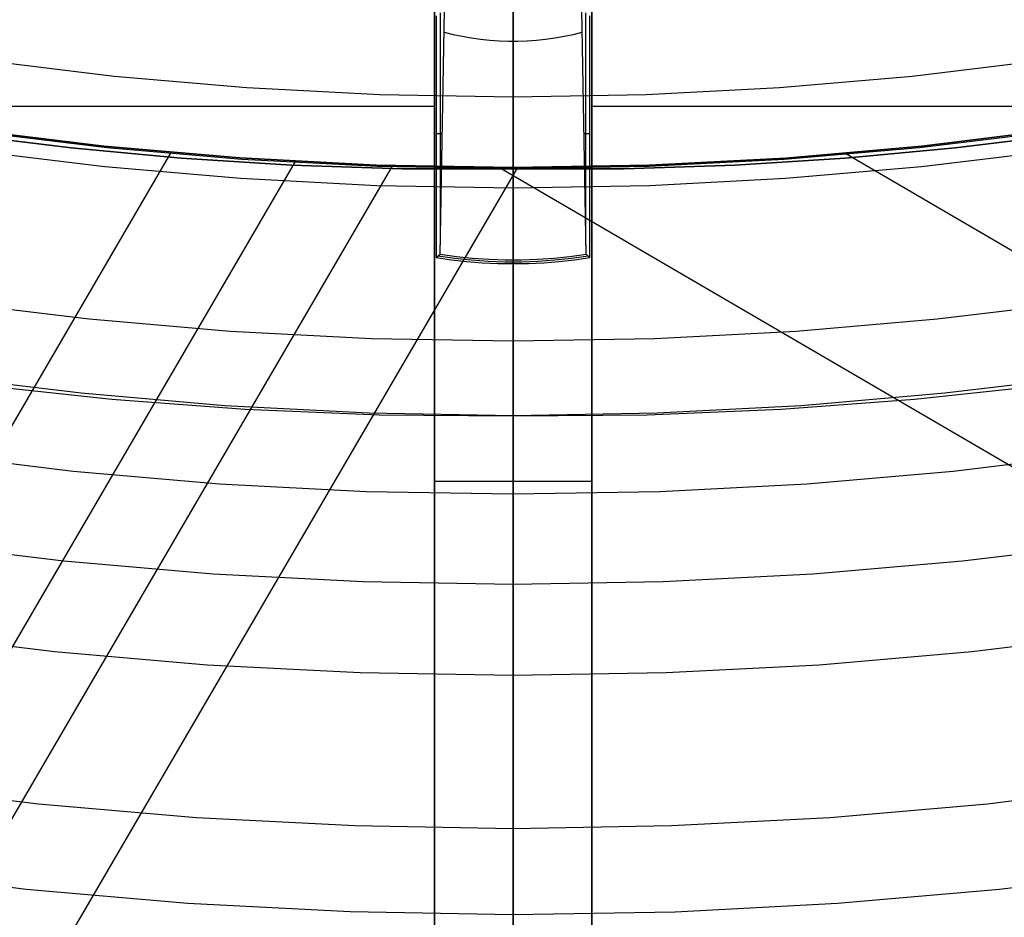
# Model space of a CAD drawing. Header units: millimetres. Extents: x 8926 to 10090, y -5004 to -3986.
# Tile 58 of 256: x 9501 to 9513, y -4413 to -4402. Entities that reach past the tile are written whole.
import ezdxf

# ---------------------------------------------------------------- set-up
doc = ezdxf.new("R2010")
doc.units = ezdxf.units.MM
for name, color, linetype in [('1', 7, 'Continuous'), ('COLOR EXT', 7, 'Continuous'), ('luz', 7, 'Continuous')]:
    doc.layers.add(name, color=color, linetype=linetype)
doc.layers.add('BLANCO METALICO', color=7, linetype='Continuous', true_color=0xededed)

msp = doc.modelspace()

# ---------------------------------------------------------------- linework, layer by layer
at = {"layer": '1', "color": 250, "true_color": 0x111111}
for p, q in [((9506.805, -4421.498, 45.792), (9506.805, -4380.656, 45.792)), ((9506.805, -4401.59, 88.919), (9506.805, -4401.686, 88.879)), ((9506.805, -4401.686, 88.879), (9506.805, -4401.781, 88.836)), ((9506.805, -4401.781, 88.836), (9506.805, -4401.874, 88.79)), ((9506.805, -4401.874, 88.79), (9506.805, -4401.966, 88.74)), ((9506.805, -4401.966, 88.74), (9506.805, -4402.056, 88.688)), ((9506.805, -4402.056, 88.688), (9506.805, -4402.144, 88.632)), ((9506.805, -4402.144, 88.632), (9506.805, -4402.23, 88.574)), ((9506.805, -4402.23, 88.574), (9506.805, -4402.313, 88.512)), ((9506.805, -4402.313, 88.512), (9506.805, -4402.395, 88.448)), ((9506.805, -4402.395, 88.448), (9506.805, -4402.475, 88.381)), ((9506.805, -4402.475, 88.381), (9506.805, -4402.552, 88.311)), ((9506.805, -4402.552, 88.311), (9506.805, -4402.627, 88.239)), ((9506.805, -4402.627, 88.239), (9506.805, -4402.699, 88.164)), ((9506.805, -4402.699, 88.164), (9506.805, -4402.769, 88.087)), ((9506.805, -4402.769, 88.087), (9506.805, -4402.836, 88.008)), ((9506.805, -4402.836, 88.008), (9506.805, -4402.9, 87.926)), ((9506.805, -4402.9, 87.926), (9506.805, -4402.961, 87.842)), ((9506.805, -4402.961, 87.842), (9506.805, -4403.02, 87.756)), ((9499.789, -4403.078, 64.238), (9501.182, -4403.252, 64.238)), ((9501.182, -4403.252, 86.085), (9499.789, -4403.078, 86.085)), ((9501.635, -4403.251, 75.162), (9499.921, -4403.043, 75.162)), ((9506.805, -4403.02, 87.756), (9506.805, -4403.076, 87.668)), ((9506.805, -4403.076, 87.668), (9506.805, -4403.128, 87.578)), ((9513.69, -4403.043, 75.162), (9511.976, -4403.251, 75.162)), ((9512.428, -4403.252, 64.238), (9513.822, -4403.078, 64.238)), ((9513.822, -4403.078, 86.085), (9512.428, -4403.252, 86.085)), ((9506.805, -4403.128, 87.578), (9506.805, -4403.178, 87.487)), ((9506.805, -4403.178, 87.487), (9506.805, -4403.224, 87.393)), ((9506.805, -4403.224, 87.393), (9506.805, -4403.267, 87.299)), ((9501.182, -4403.252, 64.238), (9502.582, -4403.383, 64.238)), ((9502.582, -4403.383, 86.085), (9501.182, -4403.252, 86.085)), ((9503.355, -4403.4, 75.162), (9501.635, -4403.251, 75.162)), ((9506.805, -4403.267, 87.299), (9506.805, -4403.307, 87.203)), ((9506.805, -4403.307, 87.203), (9506.805, -4403.343, 87.105)), ((9506.805, -4403.343, 87.105), (9506.805, -4403.376, 87.007)), ((9511.976, -4403.251, 75.162), (9510.256, -4403.4, 75.162)), ((9511.029, -4403.383, 64.238), (9512.428, -4403.252, 64.238)), ((9512.428, -4403.252, 86.085), (9511.029, -4403.383, 86.085)), ((9502.582, -4403.383, 64.238), (9503.986, -4403.472, 64.238)), ((9503.986, -4403.472, 86.085), (9502.582, -4403.383, 86.085)), ((9505.079, -4403.489, 75.162), (9503.355, -4403.4, 75.162)), ((9503.986, -4403.472, 64.238), (9505.394, -4403.517, 64.238)), ((9505.394, -4403.517, 86.085), (9503.986, -4403.472, 86.085)), ((9506.805, -4403.376, 87.007), (9506.805, -4403.406, 86.907)), ((9506.805, -4403.406, 86.907), (9506.805, -4403.432, 86.806)), ((9506.805, -4403.432, 86.806), (9506.805, -4403.455, 86.705)), ((9506.805, -4403.455, 86.705), (9506.805, -4403.475, 86.603)), ((9506.805, -4403.475, 86.603), (9506.805, -4403.491, 86.5)), ((9508.217, -4403.517, 64.238), (9509.625, -4403.472, 64.238)), ((9509.625, -4403.472, 86.085), (9508.217, -4403.517, 86.085)), ((9510.256, -4403.4, 75.162), (9508.532, -4403.489, 75.162)), ((9509.625, -4403.472, 64.238), (9511.029, -4403.383, 64.238)), ((9511.029, -4403.383, 86.085), (9509.625, -4403.472, 86.085)), ((9506.805, -4403.519, 75.162), (9505.079, -4403.489, 75.162)), ((9505.394, -4403.517, 64.238), (9506.805, -4403.519, 64.238)), ((9506.805, -4403.519, 86.085), (9505.394, -4403.517, 86.085)), ((9508.532, -4403.489, 75.162), (9506.805, -4403.519, 75.162)), ((9506.805, -4403.491, 86.5), (9506.805, -4403.503, 86.397)), ((9506.805, -4403.503, 86.397), (9506.805, -4403.512, 86.293)), ((9506.805, -4403.512, 86.293), (9506.805, -4403.517, 86.189)), ((9506.805, -4403.519, 64.238), (9508.217, -4403.517, 64.238)), ((9508.217, -4403.517, 86.085), (9506.805, -4403.519, 86.085)), ((9506.805, -4403.517, 86.189), (9506.805, -4403.519, 86.085)), ((9506.805, -4403.521, 64.131), (9506.805, -4403.519, 64.238)), ((9506.805, -4403.519, 86.085), (9506.805, -4403.519, 64.238)), ((9506.805, -4403.526, 64.024), (9506.805, -4403.521, 64.131)), ((9506.805, -4403.535, 63.917), (9506.805, -4403.526, 64.024)), ((9506.805, -4403.548, 63.811), (9506.805, -4403.535, 63.917)), ((9506.805, -4403.565, 63.705), (9506.805, -4403.548, 63.811)), ((9506.805, -4403.585, 63.599), (9506.805, -4403.565, 63.705)), ((9506.805, -4403.608, 63.495), (9506.805, -4403.585, 63.599)), ((9506.805, -4403.635, 63.391), (9506.805, -4403.608, 63.495)), ((9506.805, -4403.666, 63.289), (9506.805, -4403.635, 63.391)), ((9506.805, -4403.7, 63.187), (9506.805, -4403.666, 63.289)), ((9506.805, -4403.738, 63.087), (9506.805, -4403.7, 63.187)), ((9506.805, -4403.779, 62.988), (9506.805, -4403.738, 63.087)), ((9506.805, -4403.823, 62.89), (9506.805, -4403.779, 62.988)), ((9506.805, -4403.871, 62.794), (9506.805, -4403.823, 62.89)), ((9506.805, -4403.922, 62.7), (9506.805, -4403.871, 62.794)), ((9506.805, -4403.976, 62.607), (9506.805, -4403.922, 62.7)), ((9506.805, -4404.033, 62.517), (9506.805, -4403.976, 62.607)), ((9506.805, -4404.093, 62.428), (9506.805, -4404.033, 62.517)), ((9506.805, -4404.157, 62.342), (9506.805, -4404.093, 62.428)), ((9506.805, -4404.223, 62.258), (9506.805, -4404.157, 62.342)), ((9506.805, -4404.292, 62.176), (9506.805, -4404.223, 62.258)), ((9506.805, -4404.364, 62.096), (9506.805, -4404.292, 62.176)), ((9506.805, -4404.438, 62.019), (9506.805, -4404.364, 62.096)), ((9506.805, -4404.515, 61.945), (9506.805, -4404.438, 62.019)), ((9506.805, -4404.595, 61.873), (9506.805, -4404.515, 61.945)), ((9506.805, -4404.677, 61.804), (9506.805, -4404.595, 61.873)), ((9506.805, -4404.761, 61.738), (9506.805, -4404.677, 61.804)), ((9506.805, -4404.847, 61.674), (9506.805, -4404.761, 61.738)), ((9506.805, -4404.936, 61.614), (9506.805, -4404.847, 61.674)), ((9506.805, -4405.027, 61.557), (9506.805, -4404.936, 61.614)), ((9506.805, -4405.119, 61.503), (9506.805, -4405.027, 61.557)), ((9506.805, -4405.213, 61.452), (9506.805, -4405.119, 61.503)), ((9506.805, -4405.309, 61.404), (9506.805, -4405.213, 61.452)), ((9506.805, -4405.407, 61.36), (9506.805, -4405.309, 61.404)), ((9506.805, -4405.506, 61.319), (9506.805, -4405.407, 61.36)), ((9506.805, -4405.606, 61.281), (9506.805, -4405.506, 61.319)), ((9506.805, -4405.708, 61.247), (9506.805, -4405.606, 61.281)), ((9506.805, -4405.81, 61.216), (9506.805, -4405.708, 61.247)), ((9506.805, -4405.914, 61.189), (9506.805, -4405.81, 61.216)), ((9506.805, -4406.018, 61.166), (9506.805, -4405.914, 61.189)), ((9506.805, -4406.124, 61.146), (9506.805, -4406.018, 61.166)), ((9501.31, -4406.372, 61.1), (9499.489, -4406.151, 61.1)), ((9506.805, -4406.23, 61.129), (9506.805, -4406.124, 61.146)), ((9506.805, -4406.336, 61.116), (9506.805, -4406.23, 61.129)), ((9514.122, -4406.151, 61.1), (9512.3, -4406.372, 61.1)), ((9500.001, -4406.264, 61.1), (9501.697, -4406.447, 61.1)), ((9506.805, -4406.443, 61.107), (9506.805, -4406.336, 61.116)), ((9511.914, -4406.447, 61.1), (9513.609, -4406.264, 61.1)), ((9503.138, -4406.53, 61.1), (9501.31, -4406.372, 61.1)), ((9501.697, -4406.447, 61.1), (9503.397, -4406.574, 61.1)), ((9506.805, -4406.55, 61.102), (9506.805, -4406.443, 61.107)), ((9510.214, -4406.574, 61.1), (9511.914, -4406.447, 61.1)), ((9512.3, -4406.372, 61.1), (9510.472, -4406.53, 61.1)), ((9504.971, -4406.625, 61.1), (9503.138, -4406.53, 61.1)), ((9503.397, -4406.574, 61.1), (9505.1, -4406.644, 61.1)), ((9506.805, -4406.657, 61.1), (9506.805, -4406.55, 61.102)), ((9508.51, -4406.644, 61.1), (9510.214, -4406.574, 61.1)), ((9510.472, -4406.53, 61.1), (9508.64, -4406.625, 61.1)), ((9506.805, -4406.657, 61.1), (9504.971, -4406.625, 61.1)), ((9505.1, -4406.644, 61.1), (9506.805, -4406.657, 61.1)), ((9508.64, -4406.625, 61.1), (9506.805, -4406.657, 61.1)), ((9506.805, -4406.657, 61.1), (9508.51, -4406.644, 61.1)), ((9506.805, -4418.572, 61.1), (9506.805, -4406.657, 61.1))]:
    msp.add_line(p, q, dxfattribs=at)
at = {"layer": '1', "color": 29, "true_color": 0x4d342b}
for p, q in [((9499.873, -4403.017, 34.462), (9501.598, -4403.228, 34.462)), ((9499.873, -4403.017, 42.462), (9501.598, -4403.228, 42.462)), ((9499.873, -4403.017, 70.562), (9501.598, -4403.228, 70.562)), ((9499.873, -4403.017, 76.062), (9501.598, -4403.228, 76.062)), ((9501.598, -4403.228, 38.462), (9499.873, -4403.017, 38.462)), ((9501.598, -4403.228, 73.312), (9499.873, -4403.017, 73.312)), ((9512.005, -4403.229, 34.462), (9513.73, -4403.018, 34.462)), ((9512.005, -4403.229, 42.462), (9513.73, -4403.018, 42.462)), ((9512.005, -4403.229, 70.562), (9513.73, -4403.018, 70.562)), ((9512.005, -4403.229, 76.062), (9513.73, -4403.018, 76.062)), ((9513.73, -4403.018, 38.462), (9512.005, -4403.229, 38.462)), ((9513.73, -4403.018, 73.312), (9512.005, -4403.229, 73.312)), ((9502.451, -4403.31, 70.562), (9497.246, -4412.232, 70.562)), ((9501.598, -4403.228, 34.462), (9503.329, -4403.379, 34.462)), ((9501.598, -4403.228, 42.462), (9503.329, -4403.379, 42.462)), ((9501.598, -4403.228, 70.562), (9503.329, -4403.379, 70.562)), ((9501.598, -4403.228, 76.062), (9503.329, -4403.379, 76.062)), ((9503.329, -4403.379, 38.462), (9501.598, -4403.228, 38.462)), ((9503.329, -4403.379, 73.312), (9501.598, -4403.228, 73.312)), ((9510.274, -4403.38, 34.462), (9512.005, -4403.229, 34.462)), ((9510.274, -4403.38, 42.462), (9512.005, -4403.229, 42.462)), ((9510.274, -4403.38, 70.562), (9512.005, -4403.229, 70.562)), ((9510.274, -4403.38, 76.062), (9512.005, -4403.229, 76.062)), ((9512.005, -4403.229, 38.462), (9510.274, -4403.38, 38.462)), ((9512.005, -4403.229, 73.312), (9510.274, -4403.38, 73.312)), ((9511.037, -4403.321, 42.462), (9534.735, -4417.146, 42.462)), ((9504.033, -4403.423, 76.062), (9495.702, -4417.702, 76.062)), ((9503.329, -4403.379, 34.462), (9505.064, -4403.47, 34.462)), ((9503.329, -4403.379, 42.462), (9505.064, -4403.47, 42.462)), ((9503.329, -4403.379, 70.562), (9505.064, -4403.47, 70.562)), ((9503.329, -4403.379, 76.062), (9505.064, -4403.47, 76.062)), ((9505.064, -4403.47, 38.462), (9503.329, -4403.379, 38.462)), ((9505.064, -4403.47, 73.312), (9503.329, -4403.379, 73.312)), ((9505.064, -4403.47, 34.462), (9506.802, -4403.5, 34.462)), ((9505.064, -4403.47, 42.462), (9506.802, -4403.5, 42.462)), ((9505.064, -4403.47, 70.562), (9506.802, -4403.5, 70.562)), ((9505.064, -4403.47, 76.062), (9506.802, -4403.5, 76.062)), ((9506.802, -4403.5, 38.462), (9505.064, -4403.47, 38.462)), ((9506.802, -4403.5, 73.312), (9505.064, -4403.47, 73.312)), ((9506.802, -4403.5, 34.462), (9508.539, -4403.47, 34.462)), ((9506.802, -4403.5, 42.462), (9508.539, -4403.47, 42.462)), ((9506.802, -4403.5, 70.562), (9508.539, -4403.47, 70.562)), ((9506.802, -4403.5, 76.062), (9508.539, -4403.47, 76.062)), ((9508.539, -4403.47, 38.462), (9506.802, -4403.5, 38.462)), ((9508.539, -4403.47, 73.312), (9506.802, -4403.5, 73.312)), ((9508.539, -4403.47, 34.462), (9510.274, -4403.38, 34.462)), ((9508.539, -4403.47, 42.462), (9510.274, -4403.38, 42.462)), ((9508.539, -4403.47, 70.562), (9510.274, -4403.38, 70.562)), ((9508.539, -4403.47, 76.062), (9510.274, -4403.38, 76.062)), ((9510.274, -4403.38, 38.462), (9508.539, -4403.47, 38.462)), ((9510.274, -4403.38, 73.312), (9508.539, -4403.47, 73.312)), ((9506.861, -4403.5, 34.462), (9493.018, -4427.227, 34.462)), ((9505.27, -4403.477, 42.462), (9494.516, -4421.91, 42.462)), ((9506.63, -4403.5, 34.462), (9537.912, -4421.75, 34.462)), ((9500.608, -4412.682, 70.562), (9498.555, -4412.431, 70.562)), ((9515.047, -4412.432, 70.562), (9512.994, -4412.683, 70.562)), ((9502.668, -4412.861, 70.562), (9500.608, -4412.682, 70.562)), ((9512.994, -4412.683, 70.562), (9510.934, -4412.862, 70.562)), ((9504.733, -4412.969, 70.562), (9502.668, -4412.861, 70.562)), ((9510.934, -4412.862, 70.562), (9508.869, -4412.97, 70.562)), ((9506.801, -4413.005, 70.562), (9504.733, -4412.969, 70.562)), ((9508.869, -4412.97, 70.562), (9506.801, -4413.005, 70.562))]:
    msp.add_line(p, q, dxfattribs=at)
at = {"layer": 'BLANCO METALICO'}
for p, q in [((9506.805, -4378.505, 219.916), (9506.805, -4451.705, 219.916)), ((9506.805, -4451.705, 219.116), (9506.805, -4379.005, 219.116))]:
    msp.add_line(p, q, dxfattribs=at)
at = {"layer": 'COLOR EXT', "color": 30, "true_color": 0xff8d00}
for p, q in [((9505.805, -4426.498, 21.262), (9505.805, -4388.482, 21.262)), ((9505.805, -4388.482, 25.262), (9505.805, -4426.498, 25.262)), ((9505.805, -4426.498, 23.262), (9505.805, -4388.482, 23.262)), ((9506.805, -4426.505, 25.262), (9506.805, -4388.496, 25.262)), ((9507.805, -4388.482, 21.262), (9507.805, -4426.498, 21.262)), ((9507.805, -4426.498, 25.262), (9507.805, -4388.482, 25.262)), ((9507.805, -4388.482, 23.262), (9507.805, -4426.498, 23.262)), ((9505.828, -4401.572, 19.162), (9505.828, -4404.646, 19.162)), ((9505.878, -4404.604, 16.34), (9505.931, -4401.496, 13.286)), ((9505.88, -4404.487, 16.224), (9505.88, -4401.534, 16.224)), ((9507.733, -4404.604, 16.34), (9507.68, -4401.496, 13.286)), ((9507.731, -4404.487, 16.224), (9507.731, -4401.534, 16.224)), ((9507.782, -4404.646, 19.162), (9507.782, -4401.572, 19.162)), ((9506.805, -4401.621, 13.286), (9506.805, -4404.674, 16.34)), ((9505.926, -4401.778, 13.56), (9506.041, -4401.807, 13.56)), ((9506.041, -4401.807, 13.56), (9506.157, -4401.832, 13.56)), ((9506.157, -4401.832, 13.56), (9506.274, -4401.852, 13.56)), ((9507.337, -4401.852, 13.56), (9507.453, -4401.832, 13.56)), ((9507.453, -4401.832, 13.56), (9507.569, -4401.807, 13.56)), ((9507.569, -4401.807, 13.56), (9507.684, -4401.778, 13.56)), ((9506.274, -4401.852, 13.56), (9506.391, -4401.869, 13.56)), ((9506.391, -4401.869, 13.56), (9506.509, -4401.881, 13.56)), ((9506.509, -4401.881, 13.56), (9506.628, -4401.889, 13.56)), ((9506.628, -4401.889, 13.56), (9506.746, -4401.894, 13.56)), ((9506.746, -4401.894, 13.56), (9506.865, -4401.894, 13.56)), ((9506.865, -4401.894, 13.56), (9506.983, -4401.889, 13.56)), ((9506.983, -4401.889, 13.56), (9507.101, -4401.881, 13.56)), ((9507.101, -4401.881, 13.56), (9507.219, -4401.869, 13.56)), ((9507.219, -4401.869, 13.56), (9507.337, -4401.852, 13.56)), ((9459.002, -4402.722, 21.262), (9505.805, -4402.722, 21.262)), ((9507.805, -4402.722, 21.262), (9554.608, -4402.722, 21.262)), ((9505.904, -4403.071, 14.824), (9505.828, -4403.071, 19.162)), ((9507.782, -4403.071, 19.162), (9507.706, -4403.071, 14.824)), ((9505.828, -4404.646, 19.162), (9505.878, -4404.604, 16.34)), ((9505.878, -4404.604, 16.34), (9506.083, -4404.631, 16.34)), ((9507.528, -4404.631, 16.34), (9507.733, -4404.604, 16.34)), ((9507.782, -4404.646, 19.162), (9507.733, -4404.604, 16.34)), ((9505.828, -4404.646, 19.162), (9506.023, -4404.674, 19.162)), ((9505.853, -4404.625, 17.751), (9506.063, -4404.654, 17.751)), ((9506.023, -4404.674, 19.162), (9506.218, -4404.695, 19.162)), ((9506.063, -4404.654, 17.751), (9506.275, -4404.676, 17.751)), ((9506.083, -4404.631, 16.34), (9506.289, -4404.652, 16.34)), ((9506.218, -4404.695, 19.162), (9506.413, -4404.711, 19.162)), ((9506.275, -4404.676, 17.751), (9506.487, -4404.69, 17.751)), ((9506.289, -4404.652, 16.34), (9506.495, -4404.666, 16.34)), ((9506.413, -4404.711, 19.162), (9506.609, -4404.72, 19.162)), ((9506.487, -4404.69, 17.751), (9506.699, -4404.698, 17.751)), ((9506.495, -4404.666, 16.34), (9506.702, -4404.673, 16.34)), ((9506.609, -4404.72, 19.162), (9506.805, -4404.723, 19.162)), ((9506.699, -4404.698, 17.751), (9506.912, -4404.698, 17.751)), ((9506.702, -4404.673, 16.34), (9506.909, -4404.673, 16.34)), ((9506.805, -4404.674, 16.34), (9506.805, -4404.723, 19.162)), ((9506.805, -4404.723, 19.162), (9507.001, -4404.72, 19.162)), ((9506.805, -4417.79, 19.162), (9506.805, -4404.723, 19.162)), ((9506.909, -4404.673, 16.34), (9507.116, -4404.666, 16.34)), ((9506.912, -4404.698, 17.751), (9507.124, -4404.69, 17.751)), ((9507.001, -4404.72, 19.162), (9507.197, -4404.711, 19.162)), ((9507.116, -4404.666, 16.34), (9507.322, -4404.652, 16.34)), ((9507.124, -4404.69, 17.751), (9507.336, -4404.676, 17.751)), ((9507.197, -4404.711, 19.162), (9507.393, -4404.695, 19.162)), ((9507.322, -4404.652, 16.34), (9507.528, -4404.631, 16.34)), ((9507.336, -4404.676, 17.751), (9507.547, -4404.654, 17.751)), ((9507.393, -4404.695, 19.162), (9507.588, -4404.674, 19.162)), ((9507.547, -4404.654, 17.751), (9507.758, -4404.625, 17.751)), ((9507.588, -4404.674, 19.162), (9507.782, -4404.646, 19.162)), ((9505.805, -4407.49, 21.262), (9505.805, -4407.49, 25.262)), ((9507.805, -4407.494, 25.262), (9505.805, -4407.494, 25.262)), ((9507.805, -4407.49, 21.262), (9507.805, -4407.49, 25.262))]:
    msp.add_line(p, q, dxfattribs=at)
at = {"layer": 'luz', "color": 7, "true_color": 0xffffff}
for p, q in [((9506.805, -4398.901, -18.754), (9506.805, -4405.231, -20.432)), ((9506.805, -4401.619, -25.685), (9506.805, -4401.699, -25.678)), ((9506.805, -4401.699, -25.678), (9506.805, -4401.778, -25.668)), ((9506.805, -4401.778, -25.668), (9506.805, -4401.857, -25.656)), ((9506.805, -4401.857, -25.656), (9506.805, -4401.936, -25.64)), ((9506.805, -4401.936, -25.64), (9506.805, -4402.014, -25.622)), ((9506.805, -4402.014, -25.622), (9506.805, -4402.091, -25.602)), ((9506.805, -4402.091, -25.602), (9506.805, -4402.167, -25.578)), ((9501.729, -4402.342, -25.384), (9500.047, -4402.138, -25.384)), ((9506.805, -4402.167, -25.578), (9506.805, -4402.243, -25.552)), ((9513.564, -4402.138, -25.384), (9511.881, -4402.342, -25.384)), ((9503.418, -4402.488, -25.384), (9501.729, -4402.342, -25.384)), ((9506.805, -4402.243, -25.552), (9506.805, -4402.318, -25.524)), ((9506.805, -4402.318, -25.524), (9506.805, -4402.391, -25.492)), ((9511.881, -4402.342, -25.384), (9510.193, -4402.488, -25.384)), ((9506.805, -4402.391, -25.492), (9506.805, -4402.464, -25.459)), ((9506.805, -4402.464, -25.459), (9506.805, -4402.535, -25.422)), ((9505.111, -4402.576, -25.384), (9503.418, -4402.488, -25.384)), ((9506.805, -4402.605, -25.384), (9505.111, -4402.576, -25.384)), ((9506.805, -4402.535, -25.422), (9506.805, -4402.605, -25.384)), ((9508.5, -4402.576, -25.384), (9506.805, -4402.605, -25.384)), ((9510.193, -4402.488, -25.384), (9508.5, -4402.576, -25.384)), ((9506.805, -4402.675, -25.345), (9506.805, -4402.605, -25.384)), ((9506.805, -4402.747, -25.309), (9506.805, -4402.675, -25.345)), ((9506.805, -4402.819, -25.275), (9506.805, -4402.747, -25.309)), ((9506.805, -4402.893, -25.244), (9506.805, -4402.819, -25.275)), ((9506.805, -4402.968, -25.215), (9506.805, -4402.893, -25.244)), ((9506.805, -4403.043, -25.189), (9506.805, -4402.968, -25.215)), ((9506.805, -4403.12, -25.166), (9506.805, -4403.043, -25.189)), ((9506.805, -4403.197, -25.145), (9506.805, -4403.12, -25.166)), ((9506.805, -4403.275, -25.127), (9506.805, -4403.197, -25.145)), ((9499.888, -4403.28, -25.076), (9501.61, -4403.489, -25.076)), ((9506.805, -4403.354, -25.112), (9506.805, -4403.275, -25.127)), ((9512.001, -4403.489, -25.076), (9513.723, -4403.28, -25.076)), ((9506.805, -4403.433, -25.099), (9506.805, -4403.354, -25.112)), ((9506.805, -4403.512, -25.089), (9506.805, -4403.433, -25.099)), ((9501.61, -4403.489, -25.076), (9503.338, -4403.638, -25.076)), ((9506.805, -4403.592, -25.082), (9506.805, -4403.512, -25.089)), ((9506.805, -4403.671, -25.078), (9506.805, -4403.592, -25.082)), ((9510.272, -4403.638, -25.076), (9512.001, -4403.489, -25.076)), ((9503.338, -4403.638, -25.076), (9505.071, -4403.728, -25.076)), ((9506.805, -4403.751, -25.076), (9506.805, -4403.671, -25.078)), ((9508.54, -4403.728, -25.076), (9510.272, -4403.638, -25.076)), ((9505.071, -4403.728, -25.076), (9506.805, -4403.758, -25.076)), ((9506.805, -4403.758, -25.076), (9508.54, -4403.728, -25.076)), ((9506.805, -4403.831, -25.077), (9506.805, -4403.751, -25.076)), ((9506.805, -4403.911, -25.081), (9506.805, -4403.831, -25.077)), ((9506.805, -4403.991, -25.088), (9506.805, -4403.911, -25.081)), ((9506.805, -4404.071, -25.097), (9506.805, -4403.991, -25.088)), ((9506.805, -4404.15, -25.11), (9506.805, -4404.071, -25.097)), ((9506.805, -4404.228, -25.125), (9506.805, -4404.15, -25.11)), ((9506.805, -4404.306, -25.142), (9506.805, -4404.228, -25.125)), ((9506.805, -4404.384, -25.162), (9506.805, -4404.306, -25.142)), ((9506.805, -4404.46, -25.185), (9506.805, -4404.384, -25.162)), ((9506.805, -4404.536, -25.211), (9506.805, -4404.46, -25.185)), ((9506.805, -4404.611, -25.239), (9506.805, -4404.536, -25.211)), ((9506.805, -4404.685, -25.27), (9506.805, -4404.611, -25.239)), ((9506.805, -4404.758, -25.303), (9506.805, -4404.685, -25.27)), ((9506.805, -4404.829, -25.339), (9506.805, -4404.758, -25.303)), ((9506.805, -4404.899, -25.377), (9506.805, -4404.829, -25.339)), ((9506.805, -4404.968, -25.418), (9506.805, -4404.899, -25.377)), ((9506.805, -4405.036, -25.461), (9506.805, -4404.968, -25.418)), ((9506.805, -4405.102, -25.506), (9506.805, -4405.036, -25.461)), ((9506.805, -4405.166, -25.554), (9506.805, -4405.102, -25.506)), ((9499.62, -4405.208, -26.139), (9501.409, -4405.426, -26.139)), ((9506.805, -4405.229, -25.603), (9506.805, -4405.166, -25.554)), ((9506.805, -4405.29, -25.655), (9506.805, -4405.229, -25.603)), ((9512.202, -4405.426, -26.139), (9513.991, -4405.208, -26.139)), ((9506.805, -4405.231, -20.432), (9506.805, -4411.499, -22.328)), ((9506.805, -4405.349, -25.709), (9506.805, -4405.29, -25.655)), ((9506.805, -4405.406, -25.765), (9506.805, -4405.349, -25.709)), ((9501.409, -4405.426, -26.139), (9503.204, -4405.581, -26.139)), ((9506.805, -4405.461, -25.823), (9506.805, -4405.406, -25.765)), ((9506.805, -4405.514, -25.883), (9506.805, -4405.461, -25.823)), ((9510.407, -4405.581, -26.139), (9512.202, -4405.426, -26.139)), ((9503.204, -4405.581, -26.139), (9505.004, -4405.674, -26.139)), ((9506.805, -4405.565, -25.945), (9506.805, -4405.514, -25.883)), ((9506.805, -4405.614, -26.008), (9506.805, -4405.565, -25.945)), ((9508.607, -4405.674, -26.139), (9510.407, -4405.581, -26.139)), ((9505.004, -4405.674, -26.139), (9506.805, -4405.705, -26.139)), ((9506.805, -4405.661, -26.073), (9506.805, -4405.614, -26.008)), ((9506.805, -4405.705, -26.139), (9506.805, -4405.661, -26.073)), ((9506.805, -4405.705, -26.139), (9508.607, -4405.674, -26.139)), ((9506.805, -4405.705, -26.139), (9506.805, -4405.75, -26.206)), ((9506.805, -4405.75, -26.206), (9506.805, -4405.796, -26.271)), ((9506.805, -4405.796, -26.271), (9506.805, -4405.845, -26.334)), ((9506.805, -4405.845, -26.334), (9506.805, -4405.896, -26.396)), ((9506.805, -4405.896, -26.396), (9506.805, -4405.95, -26.456)), ((9506.805, -4405.95, -26.456), (9506.805, -4406.005, -26.513)), ((9506.805, -4406.005, -26.513), (9506.805, -4406.062, -26.569)), ((9506.805, -4406.062, -26.569), (9506.805, -4406.121, -26.623)), ((9506.805, -4406.121, -26.623), (9506.805, -4406.182, -26.675)), ((9506.805, -4406.182, -26.675), (9506.805, -4406.245, -26.725)), ((9506.805, -4406.245, -26.725), (9506.805, -4406.309, -26.773)), ((9506.805, -4406.309, -26.773), (9506.805, -4406.375, -26.818)), ((9506.805, -4406.375, -26.818), (9506.805, -4406.442, -26.861)), ((9506.805, -4406.442, -26.861), (9506.805, -4406.511, -26.901)), ((9506.805, -4406.511, -26.901), (9506.805, -4406.581, -26.94)), ((9506.805, -4406.581, -26.94), (9506.805, -4406.653, -26.976)), ((9506.805, -4406.653, -26.976), (9506.805, -4406.726, -27.009)), ((9506.805, -4406.726, -27.009), (9506.805, -4406.8, -27.04)), ((9506.805, -4406.8, -27.04), (9506.805, -4406.874, -27.068)), ((9506.805, -4406.874, -27.068), (9506.805, -4406.95, -27.093)), ((9506.805, -4406.95, -27.093), (9506.805, -4407.027, -27.116)), ((9506.805, -4407.027, -27.116), (9506.805, -4407.104, -27.137)), ((9506.805, -4407.104, -27.137), (9506.805, -4407.182, -27.154)), ((9499.352, -4407.137, -27.202), (9501.207, -4407.362, -27.202)), ((9506.805, -4407.182, -27.154), (9506.805, -4407.261, -27.169)), ((9512.403, -4407.362, -27.202), (9514.259, -4407.137, -27.202)), ((9506.805, -4407.261, -27.169), (9506.805, -4407.34, -27.181)), ((9506.805, -4407.34, -27.181), (9506.805, -4407.42, -27.191)), ((9501.207, -4407.362, -27.202), (9503.07, -4407.523, -27.202)), ((9506.805, -4407.42, -27.191), (9506.805, -4407.499, -27.197)), ((9510.541, -4407.523, -27.202), (9512.403, -4407.362, -27.202)), ((9503.07, -4407.523, -27.202), (9504.936, -4407.62, -27.202)), ((9506.805, -4407.499, -27.197), (9506.805, -4407.579, -27.201)), ((9506.805, -4407.579, -27.201), (9506.805, -4407.659, -27.202)), ((9508.674, -4407.62, -27.202), (9510.541, -4407.523, -27.202)), ((9504.936, -4407.62, -27.202), (9506.805, -4407.652, -27.202)), ((9506.805, -4407.652, -27.202), (9508.674, -4407.62, -27.202)), ((9506.805, -4407.659, -27.202), (9506.805, -4407.739, -27.201)), ((9506.805, -4407.739, -27.201), (9506.805, -4407.819, -27.196)), ((9506.805, -4407.819, -27.196), (9506.805, -4407.899, -27.189)), ((9506.805, -4407.899, -27.189), (9506.805, -4407.978, -27.179)), ((9506.805, -4407.978, -27.179), (9506.805, -4408.057, -27.167)), ((9506.805, -4408.057, -27.167), (9506.805, -4408.136, -27.151)), ((9506.805, -4408.136, -27.151), (9506.805, -4408.214, -27.133)), ((9506.805, -4408.214, -27.133), (9506.805, -4408.291, -27.113)), ((9501.088, -4408.509, -26.895), (9499.193, -4408.279, -26.895)), ((9506.805, -4408.291, -27.113), (9506.805, -4408.367, -27.089)), ((9514.418, -4408.279, -26.895), (9512.522, -4408.509, -26.895)), ((9506.805, -4408.367, -27.089), (9506.805, -4408.443, -27.063)), ((9506.805, -4408.443, -27.063), (9506.805, -4408.518, -27.035)), ((9502.99, -4408.674, -26.895), (9501.088, -4408.509, -26.895)), ((9506.805, -4408.518, -27.035), (9506.805, -4408.591, -27.003)), ((9506.805, -4408.591, -27.003), (9506.805, -4408.664, -26.97)), ((9512.522, -4408.509, -26.895), (9510.62, -4408.674, -26.895)), ((9504.897, -4408.772, -26.895), (9502.99, -4408.674, -26.895)), ((9506.805, -4408.664, -26.97), (9506.805, -4408.735, -26.933)), ((9506.805, -4408.735, -26.933), (9506.805, -4408.805, -26.895)), ((9510.62, -4408.674, -26.895), (9508.714, -4408.772, -26.895)), ((9506.805, -4408.805, -26.895), (9504.897, -4408.772, -26.895)), ((9508.714, -4408.772, -26.895), (9506.805, -4408.805, -26.895)), ((9506.805, -4408.875, -26.856), (9506.805, -4408.805, -26.895)), ((9506.805, -4408.947, -26.82), (9506.805, -4408.875, -26.856)), ((9506.805, -4409.019, -26.786), (9506.805, -4408.947, -26.82)), ((9506.805, -4409.093, -26.755), (9506.805, -4409.019, -26.786)), ((9506.805, -4409.168, -26.726), (9506.805, -4409.093, -26.755)), ((9506.805, -4409.243, -26.7), (9506.805, -4409.168, -26.726)), ((9506.805, -4409.32, -26.677), (9506.805, -4409.243, -26.7)), ((9506.805, -4409.397, -26.656), (9506.805, -4409.32, -26.677)), ((9499.034, -4409.421, -26.587), (9500.969, -4409.656, -26.587)), ((9506.805, -4409.475, -26.638), (9506.805, -4409.397, -26.656)), ((9506.805, -4409.554, -26.623), (9506.805, -4409.475, -26.638)), ((9512.642, -4409.656, -26.587), (9514.576, -4409.421, -26.587)), ((9506.805, -4409.633, -26.61), (9506.805, -4409.554, -26.623)), ((9500.969, -4409.656, -26.587), (9502.911, -4409.824, -26.587)), ((9506.805, -4409.712, -26.6), (9506.805, -4409.633, -26.61)), ((9506.805, -4409.792, -26.593), (9506.805, -4409.712, -26.6)), ((9510.7, -4409.824, -26.587), (9512.642, -4409.656, -26.587)), ((9502.911, -4409.824, -26.587), (9504.857, -4409.925, -26.587)), ((9506.805, -4409.871, -26.589), (9506.805, -4409.792, -26.593)), ((9508.754, -4409.925, -26.587), (9510.7, -4409.824, -26.587)), ((9504.857, -4409.925, -26.587), (9506.805, -4409.958, -26.587)), ((9506.805, -4409.951, -26.587), (9506.805, -4409.871, -26.589)), ((9506.805, -4409.958, -26.587), (9508.754, -4409.925, -26.587)), ((9506.805, -4410.031, -26.588), (9506.805, -4409.951, -26.587)), ((9506.805, -4410.111, -26.592), (9506.805, -4410.031, -26.588)), ((9506.805, -4410.191, -26.599), (9506.805, -4410.111, -26.592)), ((9506.805, -4410.271, -26.608), (9506.805, -4410.191, -26.599)), ((9506.805, -4410.35, -26.621), (9506.805, -4410.271, -26.608)), ((9506.805, -4410.428, -26.636), (9506.805, -4410.35, -26.621)), ((9506.805, -4410.506, -26.653), (9506.805, -4410.428, -26.636)), ((9506.805, -4410.584, -26.673), (9506.805, -4410.506, -26.653)), ((9506.805, -4410.66, -26.696), (9506.805, -4410.584, -26.673)), ((9506.805, -4410.736, -26.722), (9506.805, -4410.66, -26.696)), ((9506.805, -4410.811, -26.75), (9506.805, -4410.736, -26.722)), ((9506.805, -4410.885, -26.781), (9506.805, -4410.811, -26.75)), ((9506.805, -4410.958, -26.814), (9506.805, -4410.885, -26.781)), ((9506.805, -4411.029, -26.85), (9506.805, -4410.958, -26.814)), ((9506.805, -4411.099, -26.888), (9506.805, -4411.029, -26.85)), ((9506.805, -4411.168, -26.929), (9506.805, -4411.099, -26.888)), ((9506.805, -4411.236, -26.972), (9506.805, -4411.168, -26.929)), ((9506.805, -4411.302, -27.017), (9506.805, -4411.236, -26.972)), ((9498.766, -4411.349, -27.65), (9500.768, -4411.592, -27.65)), ((9506.805, -4411.366, -27.065), (9506.805, -4411.302, -27.017)), ((9506.805, -4411.429, -27.114), (9506.805, -4411.366, -27.065)), ((9512.843, -4411.592, -27.65), (9514.844, -4411.349, -27.65)), ((9506.805, -4411.49, -27.166), (9506.805, -4411.429, -27.114)), ((9506.805, -4411.549, -27.22), (9506.805, -4411.49, -27.166)), ((9500.768, -4411.592, -27.65), (9502.776, -4411.766, -27.65)), ((9506.805, -4411.499, -22.328), (9506.805, -4417.698, -24.439)), ((9506.805, -4411.606, -27.276), (9506.805, -4411.549, -27.22)), ((9506.805, -4411.661, -27.334), (9506.805, -4411.606, -27.276)), ((9510.834, -4411.766, -27.65), (9512.843, -4411.592, -27.65)), ((9506.805, -4411.714, -27.394), (9506.805, -4411.661, -27.334)), ((9506.805, -4411.765, -27.456), (9506.805, -4411.714, -27.394)), ((9502.776, -4411.766, -27.65), (9504.79, -4411.871, -27.65)), ((9506.805, -4411.814, -27.519), (9506.805, -4411.765, -27.456)), ((9506.805, -4411.861, -27.584), (9506.805, -4411.814, -27.519)), ((9506.805, -4411.905, -27.65), (9506.805, -4411.861, -27.584)), ((9508.821, -4411.871, -27.65), (9510.834, -4411.766, -27.65)), ((9504.79, -4411.871, -27.65), (9506.805, -4411.905, -27.65)), ((9506.805, -4411.905, -27.65), (9508.821, -4411.871, -27.65)), ((9506.805, -4411.905, -27.65), (9506.805, -4411.95, -27.717)), ((9506.805, -4411.95, -27.717), (9506.805, -4411.996, -27.782)), ((9506.805, -4411.996, -27.782), (9506.805, -4412.045, -27.845)), ((9506.805, -4412.045, -27.845), (9506.805, -4412.096, -27.907)), ((9506.805, -4412.096, -27.907), (9506.805, -4412.15, -27.967)), ((9506.805, -4412.15, -27.967), (9506.805, -4412.205, -28.024)), ((9506.805, -4412.205, -28.024), (9506.805, -4412.262, -28.08)), ((9506.805, -4412.262, -28.08), (9506.805, -4412.321, -28.134)), ((9506.805, -4412.321, -28.134), (9506.805, -4412.382, -28.186)), ((9506.805, -4412.382, -28.186), (9506.805, -4412.445, -28.236)), ((9506.805, -4412.445, -28.236), (9506.805, -4412.509, -28.284)), ((9506.805, -4412.509, -28.284), (9506.805, -4412.575, -28.329)), ((9506.805, -4412.575, -28.329), (9506.805, -4412.642, -28.372)), ((9506.805, -4412.642, -28.372), (9506.805, -4412.711, -28.412)), ((9506.805, -4412.711, -28.412), (9506.805, -4412.781, -28.451)), ((9506.805, -4412.781, -28.451), (9506.805, -4412.853, -28.487)), ((9506.805, -4412.853, -28.487), (9506.805, -4412.926, -28.52)), ((9506.805, -4412.926, -28.52), (9506.805, -4413, -28.551)), ((9506.805, -4413, -28.551), (9506.805, -4413.074, -28.579))]:
    msp.add_line(p, q, dxfattribs=at)

doc.saveas('drawing.dxf')
